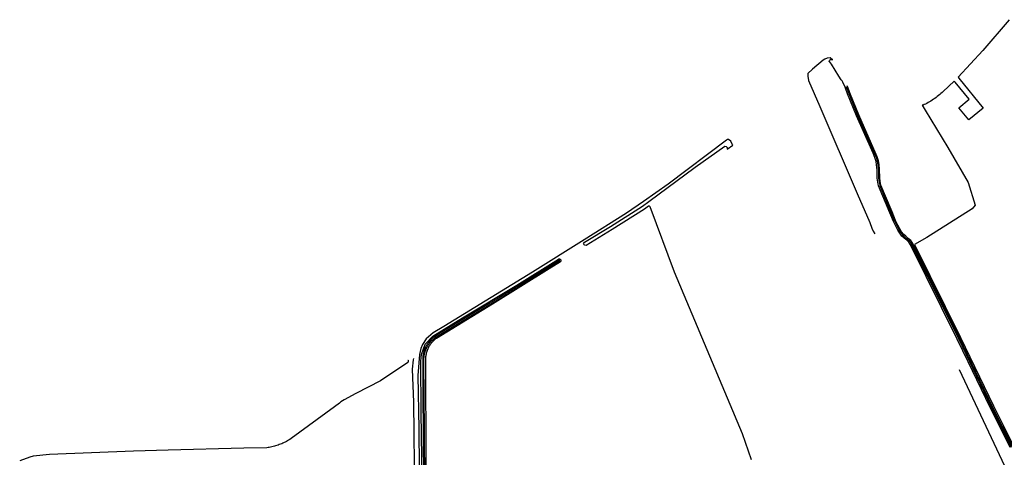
# Model space of a CAD drawing. Header units: metres. Extents: x 174423 to 274510, y 410991 to 462742.
# Tile 240 of 256: x 175040.48 to 175045.37, y 462739.12 to 462741.3. Entities that reach past the tile are written whole.
import ezdxf

# ---------------------------------------------------------------- set-up
doc = ezdxf.new("R2010")
doc.units = ezdxf.units.M
doc.layers.add('N-XX-AL-LIJN_0.20-G', color=7, linetype='Continuous', lineweight=25)

# ---------------------------------------------------------------- blocks, each defined once
blk = doc.blocks.new('Situatie')
at = {"lineweight": -3}
for points in [[(-10.6561, 27.6848), (-10.7874, 27.532), (-10.9098, 27.3985), (-10.9065, 27.3945), (-10.7855, 27.2455), (-10.857, 27.1872), (-10.9065, 27.2472), (-10.8548, 27.289), (-10.9248, 27.3745), (-10.9285, 27.379), (-10.9835, 27.3277), (-10.9891, 27.3225), (-10.9949, 27.3173), (-11.0008, 27.3122), (-11.0068, 27.3073), (-11.0129, 27.3025), (-11.0191, 27.2978), (-11.0254, 27.2933), (-11.0318, 27.2889), (-11.0383, 27.2846), (-11.0449, 27.2805), (-11.0516, 27.2765), (-11.0583, 27.2727), (-11.0652, 27.269), (-11.0723, 27.2653), (-11.0782, 27.2628), (-11.0839, 27.2606), (-11.0876, 27.2593), (-11.073, 27.235), (-10.9605, 27.0491), (-10.8603, 26.8748), (-10.8242, 26.7626), (-10.8402, 26.7446), (-11.0646, 26.6023), (-11.1263, 26.5678), (-10.8977, 26.105), (-10.7343, 25.7656), (-10.6339, 25.5667)], [(-10.6517, 25.5574), (-10.7505, 25.7577), (-10.8591, 25.9834), (-10.9138, 26.0971), (-11.1455, 26.5659), (-11.154, 26.5792), (-11.1647, 26.5882), (-11.178, 26.5991), (-11.1887, 26.6095), (-11.1998, 26.6238), (-11.2094, 26.6391), (-11.2192, 26.6584), (-11.2311, 26.682), (-11.2485, 26.7243), (-11.3045, 26.859), (-11.3066, 26.8696), (-11.308, 26.8778), (-11.3111, 26.8969), (-11.3113, 26.9385), (-11.3144, 26.9627), (-11.3172, 26.9798), (-11.323, 26.999), (-11.3321, 27.0209), (-11.4144, 27.2075), (-11.4586, 27.3161), (-11.4688, 27.3452), (-11.4708, 27.3498), (-11.4815, 27.374), (-11.4863, 27.3801), (-11.4893, 27.3842), (-11.4909, 27.3865), (-11.5022, 27.4048), (-11.5384, 27.4641), (-11.5489, 27.4765), (-11.5499, 27.4773), (-11.5487, 27.4816), (-11.5453, 27.4857), (-11.5448, 27.4863), (-11.5425, 27.4871), (-11.5389, 27.4873), (-11.5334, 27.486), (-11.5455, 27.4955), (-11.5598, 27.494), (-11.5718, 27.4879), (-11.5795, 27.484), (-11.6328, 27.439), (-11.6565, 27.418), (-11.6568, 27.4042), (-11.6522, 27.3825), (-11.5958, 27.2528), (-11.4107, 26.8214), (-11.3484, 26.6769), (-11.3375, 26.6486), (-11.3309, 26.6333), (-11.3232, 26.6207)], [(-11.4656, 27.3529), (-11.4632, 27.3474), (-11.453, 27.3183), (-11.4089, 27.2098), (-11.3266, 27.0232), (-11.3173, 27.0011), (-11.3113, 26.9812), (-11.3084, 26.9636), (-11.3053, 26.9389), (-11.3051, 26.8974), (-11.302, 26.8788), (-11.3007, 26.8707), (-11.2987, 26.8608), (-11.243, 26.7266), (-11.2257, 26.6845), (-11.2138, 26.6611), (-11.2042, 26.642), (-11.1949, 26.6273), (-11.1842, 26.6135), (-11.174, 26.6036), (-11.1608, 26.5928), (-11.1495, 26.5832), (-11.1403, 26.5689), (-10.9084, 26.0997), (-10.7451, 25.7604), (-10.6464, 25.5603)], [(-10.6393, 25.564), (-10.7397, 25.763), (-10.9031, 26.1023), (-11.135, 26.5718), (-11.1449, 26.5872), (-11.157, 26.5974), (-11.17, 26.6081), (-11.1798, 26.6175), (-11.19, 26.6307), (-11.199, 26.645), (-11.2084, 26.6638), (-11.2202, 26.687), (-11.2374, 26.7289), (-11.2929, 26.8625), (-11.2948, 26.8717), (-11.2961, 26.8798), (-11.2991, 26.8979), (-11.2993, 26.9393), (-11.3025, 26.9645), (-11.3054, 26.9825), (-11.3117, 27.0031), (-11.3211, 27.0256), (-11.4034, 27.2122), (-11.4473, 27.3204), (-11.4576, 27.3496), (-11.4603, 27.3557)], [(-12.7568, 26.5629), (-12.7639, 26.564), (-12.7675, 26.5663), (-12.7684, 26.5668), (-12.7702, 26.5711), (-12.7693, 26.5746), (-12.7661, 26.5783), (-12.6368, 26.6572), (-12.4769, 26.7574), (-12.4451, 26.7813), (-12.216, 26.9525), (-12.0679, 27.0559), (-12.0623, 27.0547), (-12.0613, 27.0539), (-12.0594, 27.0529), (-12.0584, 27.0517), (-12.0573, 27.0502), (-12.0564, 27.0461), (-12.0576, 27.0412), (-12.0294, 27.0613), (-12.0301, 27.0629), (-12.0385, 27.081), (-12.0495, 27.0892), (-12.0563, 27.0897), (-12.0608, 27.086), (-12.3495, 26.868), (-12.4728, 26.7812), (-12.557, 26.7235), (-12.7678, 26.591), (-13.023, 26.4305), (-13.4635, 26.159), (-13.5168, 26.1275), (-13.5528, 26.099), (-13.5708, 26.07), (-13.5785, 26.05), (-13.5848, 26.021), (-13.594, 25.916), (-13.5888, 25.6505), (-13.585, 25.262)], [(-11.9355, 25.4976), (-11.9804, 25.6262), (-12.319, 26.4295), (-12.4396, 26.7549), (-12.4405, 26.7563), (-12.442, 26.7575), (-12.4439, 26.7581), (-12.4458, 26.7579), (-12.4473, 26.7571), (-12.4668, 26.7426), (-12.6274, 26.6419), (-12.7568, 26.5629)], [(-13.5711, 25.3964), (-13.5765, 25.7318), (-13.5778, 25.9872), (-13.5744, 26.0202), (-13.5577, 26.071), (-13.5183, 26.1108), (-13.3721, 26.2026), (-13.1013, 26.3657), (-12.8952, 26.4942), (-12.8942, 26.4947), (-12.8932, 26.4952), (-12.8921, 26.4954), (-12.891, 26.4956), (-12.8898, 26.4955), (-12.8887, 26.4953), (-12.8876, 26.495), (-12.8866, 26.4945), (-12.8857, 26.4938), (-12.8848, 26.4931), (-12.8841, 26.4923), (-12.8841, 26.4922), (-12.8835, 26.4912), (-12.883, 26.4902), (-12.8827, 26.4891), (-12.8826, 26.488), (-12.8826, 26.4869), (-12.8828, 26.4858), (-12.8831, 26.4847), (-12.8836, 26.4836), (-12.8842, 26.4827), (-12.8849, 26.4818), (-12.8852, 26.4816)], [(-13.5594, 25.4014), (-13.5619, 25.8371), (-13.563, 25.9598), (-13.5631, 25.9941), (-13.5631, 25.9987), (-13.5629, 26.0033), (-13.5626, 26.0079), (-13.5621, 26.0124), (-13.5614, 26.017), (-13.5606, 26.0215), (-13.5597, 26.0259), (-13.5586, 26.0304), (-13.5573, 26.0348), (-13.5559, 26.0391), (-13.5543, 26.0434), (-13.5526, 26.0477), (-13.5507, 26.0519), (-13.5487, 26.056), (-13.5466, 26.06), (-13.5443, 26.064), (-13.5418, 26.0679), (-13.5393, 26.0717), (-13.5366, 26.0754), (-13.5337, 26.079), (-13.5308, 26.0825), (-13.5277, 26.0859), (-13.5245, 26.0892), (-13.5212, 26.0923), (-13.5178, 26.0954), (-13.5143, 26.0983), (-13.5107, 26.1012), (-13.507, 26.1038), (-13.5032, 26.1064), (-13.4993, 26.1088), (-13.4953, 26.1111), (-13.4952, 26.1111), (-13.1894, 26.2957), (-12.8896, 26.4857), (-12.8891, 26.4866), (-12.8888, 26.4874), (-12.8889, 26.4881), (-12.8892, 26.4886), (-12.8894, 26.4889), (-12.8907, 26.4898), (-12.8924, 26.4901), (-13.1925, 26.3008), (-13.4983, 26.1163), (-13.5024, 26.114), (-13.5064, 26.1114), (-13.5104, 26.1088), (-13.5143, 26.106), (-13.5181, 26.103), (-13.5217, 26.0999), (-13.5253, 26.0967), (-13.5288, 26.0934), (-13.5321, 26.09), (-13.5353, 26.0864), (-13.5384, 26.0828), (-13.5413, 26.079), (-13.5442, 26.0751), (-13.5469, 26.0711), (-13.5494, 26.0671), (-13.5518, 26.0629), (-13.5541, 26.0587), (-13.5562, 26.0544), (-13.5581, 26.05), (-13.5599, 26.0456), (-13.5616, 26.0411), (-13.563, 26.0366), (-13.5644, 26.032), (-13.5655, 26.0273), (-13.5665, 26.0226), (-13.5674, 26.0179), (-13.568, 26.0132), (-13.5685, 26.0084), (-13.5689, 26.0036), (-13.5691, 25.9988), (-13.5691, 25.9941), (-13.569, 25.9598), (-13.5679, 25.8371), (-13.5654, 25.4013)], [(-12.8852, 26.4816), (-12.941, 26.4471), (-13.2217, 26.2704), (-13.5014, 26.1007), (-13.5051, 26.098), (-13.5086, 26.0951), (-13.5121, 26.0922), (-13.5154, 26.0891), (-13.5187, 26.0858), (-13.5218, 26.0825), (-13.5248, 26.0791), (-13.5277, 26.0755), (-13.5305, 26.0719), (-13.5331, 26.0681), (-13.5356, 26.0643), (-13.538, 26.0604), (-13.5402, 26.0564), (-13.5423, 26.0523), (-13.5442, 26.0482), (-13.546, 26.044), (-13.5477, 26.0397), (-13.5492, 26.0354), (-13.5505, 26.031), (-13.5517, 26.0266), (-13.5528, 26.0222), (-13.5537, 26.0177), (-13.5544, 26.0132), (-13.555, 26.0086), (-13.5554, 26.0041), (-13.5557, 25.9995), (-13.5558, 25.9949), (-13.5557, 25.9904), (-13.5557, 25.9903), (-13.5553, 25.8664), (-13.5537, 25.6152), (-13.5542, 25.3697)], [(-13.6427, 25.9926), (-13.6424, 25.9921), (-13.6421, 25.9915), (-13.6417, 25.9902), (-13.6414, 25.9889), (-13.6413, 25.9876), (-13.6414, 25.9863), (-13.6416, 25.985), (-13.6419, 25.9838), (-13.6424, 25.9826), (-13.6431, 25.9814), (-13.7793, 25.8902), (-13.9008, 25.827), (-13.9593, 25.7948), (-13.9751, 25.7844), (-13.9832, 25.779), (-14.0079, 25.7602), (-14.2225, 25.6031), (-14.23, 25.5985), (-14.2354, 25.595), (-14.2409, 25.5916), (-14.2465, 25.5884), (-14.2521, 25.5853), (-14.2579, 25.5824), (-14.2637, 25.5796), (-14.2695, 25.577), (-14.2755, 25.5745), (-14.2815, 25.5722), (-14.2875, 25.57), (-14.2936, 25.5679), (-14.2998, 25.566), (-14.306, 25.5643), (-14.3122, 25.5627), (-14.3185, 25.5613), (-14.3248, 25.56), (-14.3311, 25.5589), (-14.3375, 25.5579), (-14.3439, 25.5571), (-14.4572, 25.5549), (-14.8344, 25.5443), (-15.0055, 25.5394), (-15.4228, 25.5235), (-15.5038, 25.5152), (-15.5201, 25.5096), (-15.5711, 25.4919)], [(-13.6075, 25.3195), (-13.613, 25.7832), (-13.6195, 25.947), (-13.615, 25.9935), (-13.6139, 26.0002)], [(-10.904, 25.9463), (-10.4295, 24.9355), (-10.3681, 24.9608)]]:
    blk.add_lwpolyline(points, dxfattribs=at)

msp = doc.modelspace()

# ---------------------------------------------------------------- block references
at = {"layer": 'N-XX-AL-LIJN_0.20-G'}
msp.add_blockref('Situatie', (175056.047, 462713.6112), dxfattribs=at)

doc.saveas('drawing.dxf')
